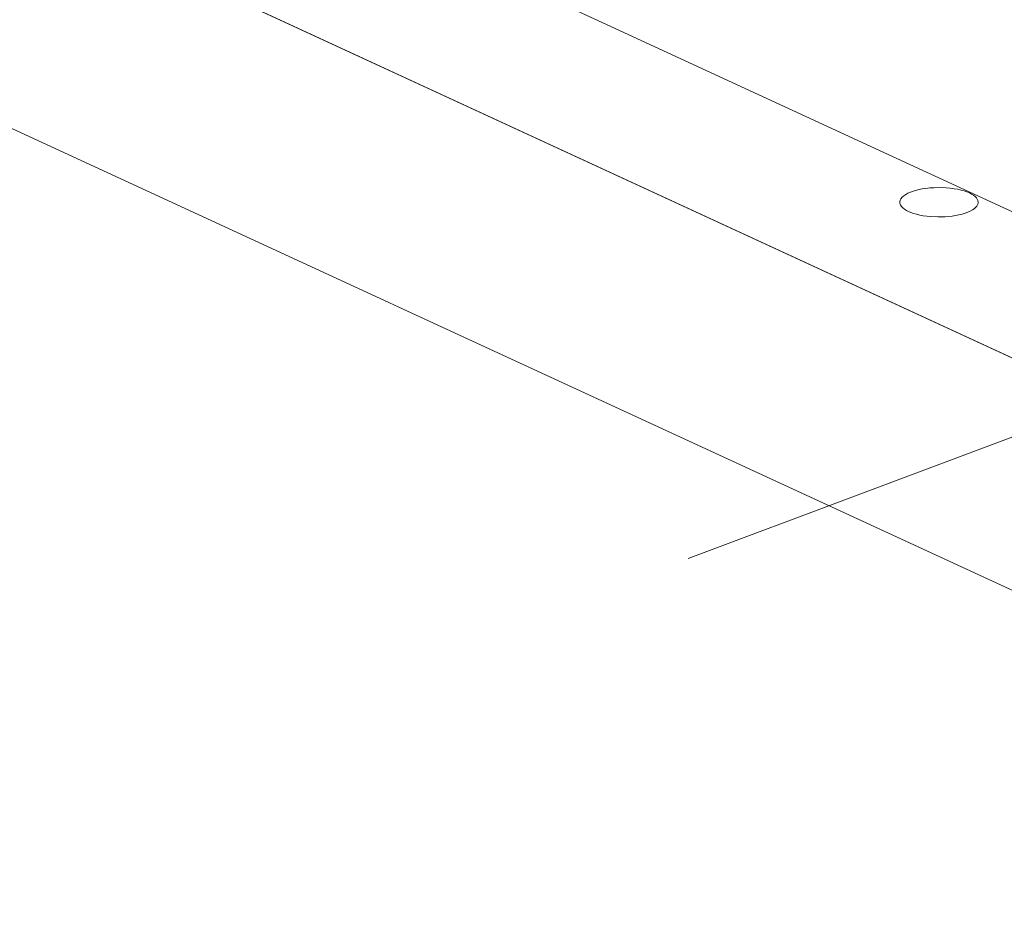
# Model space of a CAD drawing. Header units: inches. Extents: x -36 to 647, y 177 to 609.
# Tile 147 of 256: x 391.28 to 397.57, y 210.33 to 216.1. Entities that reach past the tile are written whole.
import ezdxf

# ---------------------------------------------------------------- set-up
doc = ezdxf.new("R2010")
doc.units = ezdxf.units.IN
doc.header["$MEASUREMENT"] = 0
doc.linetypes.add('AI-Linetype-3', pattern=[47.5, 22, -8.5, 8.5, -8.5])
doc.layers.add('1', color=7, linetype='Continuous')

# ---------------------------------------------------------------- blocks, each defined once
blk = doc.blocks.new('block 3930')
at = {"layer": '1', "color": 155, "lineweight": 18, "true_color": 0x4c7299}
blk.add_lwpolyline([(416.573, 205.1984), (347.8414, 236.9038)], dxfattribs=at)
blk = doc.blocks.new('block 5242')
at = {"layer": '1', "color": 155, "lineweight": 18, "true_color": 0x4c7299}
blk.add_lwpolyline([(416.573, 203.7155), (347.8414, 235.4208)], dxfattribs=at)
blk = doc.blocks.new('block 5772')
at = {"layer": '1', "color": 155, "lineweight": 18, "true_color": 0x4c7299}
blk.add_lwpolyline([(393.9058, 216.5886), (401.2911, 213.1818)], dxfattribs=at)
blk = doc.blocks.new('block 5825')
at = {"layer": '1', "color": 18, "lineweight": 13, "true_color": 0x4c0000}
blk.add_lwpolyline([(416.573, 205.1984), (347.8414, 236.9038)], dxfattribs=at)
blk = doc.blocks.new('block 5830')
at = {"layer": '1', "color": 18, "lineweight": 13, "true_color": 0x4c0000}
blk.add_lwpolyline([(416.573, 205.1984), (347.8414, 236.9038)], dxfattribs=at)
blk = doc.blocks.new('block 9164')
at = {"layer": '1', "color": 18, "lineweight": 13, "true_color": 0x4c0000}
blk.add_lwpolyline([(429.4972, 199.2366), (426.6012, 200.5959), (427.7493, 201.3597), (426.5184, 202.1015), (424.1975, 202.0373), (422.6316, 202.4036), (419.6803, 203.7651), (420.5463, 204.4801), (419.7649, 205.3043), (417.4578, 205.4266), (415.766, 205.5707), (403.9607, 211.0164), (356.7397, 232.7991)], dxfattribs=at)
blk = doc.blocks.new('block 9548')
at = {"layer": '1', "color": 18, "lineweight": 13, "true_color": 0x4c0000}
blk.add_lwpolyline([(429.4972, 199.2366), (426.6012, 200.5959), (427.7493, 201.3597), (426.5184, 202.1015), (424.1975, 202.0373), (422.6316, 202.4036), (419.6803, 203.7651), (420.5463, 204.4801), (419.7649, 205.3043), (417.4578, 205.4266), (415.766, 205.5707), (403.9607, 211.0164), (356.7397, 232.7991)], dxfattribs=at)
blk = doc.blocks.new('block 9633')
at = {"layer": '1', "color": 18, "lineweight": 13, "true_color": 0x4c0000}
blk.add_lwpolyline([(397.348, 214.9931), (397.3617, 214.9862), (397.3739, 214.9786), (397.3842, 214.9705), (397.3926, 214.962), (397.3987, 214.9532), (397.4026, 214.9442), (397.4041, 214.935), (397.4032, 214.926), (397.4001, 214.9171), (397.3948, 214.9085), (397.3876, 214.9003), (397.3783, 214.8924), (397.367, 214.8846), (397.3535, 214.8772), (397.338, 214.8703), (397.3207, 214.8639), (397.3017, 214.8581), (397.2814, 214.8531), (397.238, 214.8454), (397.193, 214.8411), (397.1465, 214.8401), (397.0989, 214.8423), (397.0527, 214.8481), (397.031, 214.8522), (397.0106, 214.857), (396.9917, 214.8625), (396.9746, 214.8685), (396.9594, 214.875), (396.9457, 214.882), (396.9334, 214.8898), (396.9229, 214.8982), (396.9144, 214.9072), (396.9083, 214.9166), (396.9049, 214.9264), (396.9042, 214.9364), (396.9063, 214.9464), (396.9113, 214.9562), (396.9189, 214.9657), (396.929, 214.9747), (396.9413, 214.9831), (396.9555, 214.9909), (396.9712, 214.9978), (396.988, 215.004), (397.0059, 215.0094), (397.0256, 215.0144), (397.0471, 215.0187), (397.0702, 215.0223), (397.0948, 215.025), (397.1204, 215.0269), (397.1734, 215.0274), (397.1998, 215.0261), (397.2256, 215.0238), (397.2503, 215.0205), (397.2736, 215.0163), (397.2953, 215.0113), (397.3149, 215.0057), (397.3325, 214.9996), (397.348, 214.9931)], dxfattribs=at)
blk = doc.blocks.new('block 9950')
at = {"layer": '1', "color": 8, "linetype": 'AI-Linetype-3', "lineweight": 13, "true_color": 0x808080}
blk.add_lwpolyline([(395.5528, 212.6611), (408.5101, 217.5118)], dxfattribs=at)

msp = doc.modelspace()

# ---------------------------------------------------------------- block references
at = {"layer": '1'}
for name in ['block 9164', 'block 9548', 'block 3930', 'block 5825', 'block 5830', 'block 5242', 'block 9950', 'block 5772', 'block 9633']:
    msp.add_blockref(name, (0, 0), dxfattribs=at)

doc.saveas('drawing.dxf')
